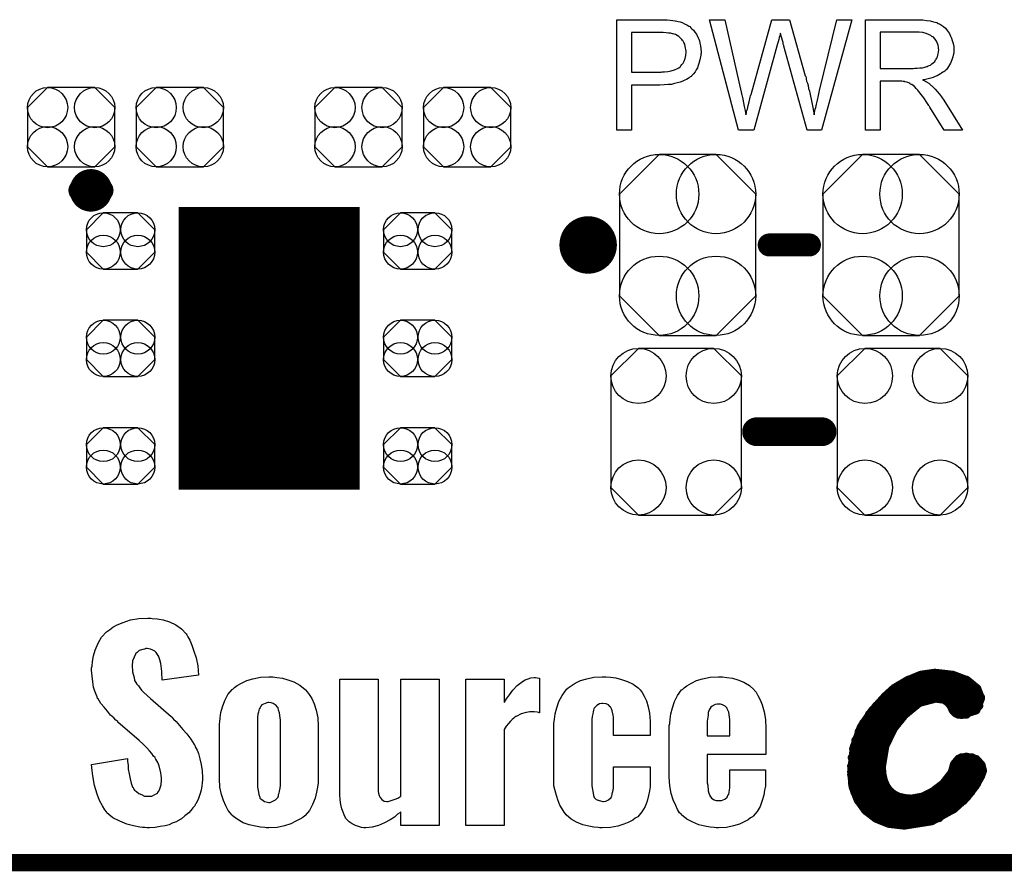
# Model space of a CAD drawing. Extents: x -0.07 to 0.95, y -0.15 to 2.1.
# Tile 2 of 20: x 0.27 to 0.62, y -0.15 to 0.14. Entities that reach past the tile are written whole.
import ezdxf

# ---------------------------------------------------------------- set-up
doc = ezdxf.new("R2010")
doc.units = 0
doc.layers.get('0').update_dxf_attribs({"linetype": 'CONTINUOUS'})
for name, color, linetype in [('gko', 6, 'CONTINUOUS'), ('gto', 2, 'CONTINUOUS'), ('gts', 1, 'CONTINUOUS')]:
    doc.layers.add(name, color=color, linetype=linetype)

# ---------------------------------------------------------------- blocks, each defined once
blk = doc.blocks.new('D22')
at = {"const_width": 0.005}
blk.add_lwpolyline([(-0.0025, 0, 1), (0.0025, 0, 1)], format="xyb", close=True, dxfattribs=at)
blk = doc.blocks.new('D96')
at = {"const_width": 0.00395}
blk.add_lwpolyline([(-0.001975, 0, 1), (0.001975, 0, 1)], format="xyb", close=True, dxfattribs=at)
blk = doc.blocks.new('D47')
at = {"const_width": 0.004}
blk.add_lwpolyline([(-0.002, 0, 1), (0.002, 0, 1)], format="xyb", close=True, dxfattribs=at)
blk = doc.blocks.new('D48')
at = {"const_width": 0.0015}
blk.add_lwpolyline([(-0.00075, 0, 1), (0.00075, 0, 1)], format="xyb", close=True, dxfattribs=at)
blk = doc.blocks.new('D121')
at = {"const_width": 0.0984}
blk.add_lwpolyline([(-0.0315, 0), (0.0315, 0)], dxfattribs=at)
blk = doc.blocks.new('D98')
blk.add_lwpolyline([(-0.0152, 0.0068), (-0.0152, -0.0068), (-0.0082, -0.0138), (0.0082, -0.0138), (0.0152, -0.0068), (0.0152, 0.0068), (0.0082, 0.0138), (-0.0082, 0.0138)], close=True)
for centre in [(-0.0082, 0.0068), (0.0082, 0.0068), (-0.0082, -0.0068), (0.0082, -0.0068)]:
    blk.add_circle(centre, 0.007)
blk = doc.blocks.new('D132')
blk.add_lwpolyline([(0.0227, -0.0194), (0.0227, 0.0194), (0.0131, 0.029), (-0.0131, 0.029), (-0.0227, 0.0194), (-0.0227, -0.0194), (-0.0131, -0.029), (0.0131, -0.029)], close=True)
for centre in [(-0.0131, 0.0194), (0.0131, 0.0194), (-0.0131, -0.0194), (0.0131, -0.0194)]:
    blk.add_circle(centre, 0.0096)
blk = doc.blocks.new('D133')
blk.add_lwpolyline([(-0.0237, 0.0177), (-0.0237, -0.0177), (-0.0099, -0.0315), (0.0099, -0.0315), (0.0237, -0.0177), (0.0237, 0.0177), (0.0099, 0.0315), (-0.0099, 0.0315)], close=True)
for centre in [(-0.0099, 0.0177), (0.0099, 0.0177), (-0.0099, -0.0177), (0.0099, -0.0177)]:
    blk.add_circle(centre, 0.0138)
blk = doc.blocks.new('D134')
blk.add_lwpolyline([(-0.006, -0.0098), (0.006, -0.0098), (0.0119, -0.0039), (0.0119, 0.0039), (0.006, 0.0098), (-0.006, 0.0098), (-0.0119, 0.0039), (-0.0119, -0.0039)], close=True)
for centre in [(-0.006, 0.0039), (0.006, 0.0039), (-0.006, -0.0039), (0.006, -0.0039)]:
    blk.add_circle(centre, 0.0059)

msp = doc.modelspace()

# ---------------------------------------------------------------- linework, layer by layer
at = {"layer": 'gko', "color": 6, "const_width": 0.006}
msp.add_lwpolyline([(-0.05, -0.15), (0.85, -0.15)], dxfattribs=at)
at = {"layer": 'gto', "color": 2}
for points in [[(0.4976, 0.1434), (0.4985, 0.1433), (0.4995, 0.1432), (0.5005, 0.1431), (0.5013, 0.143), (0.5014, 0.143), (0.5018, 0.1429), (0.5023, 0.1428), (0.503, 0.1426), (0.5037, 0.1424), (0.5045, 0.142), (0.5053, 0.1416), (0.506, 0.1412), (0.5061, 0.1411), (0.5064, 0.141), (0.5067, 0.1406), (0.5071, 0.1402), (0.5076, 0.1397), (0.5081, 0.1391), (0.5087, 0.1384), (0.5091, 0.1375), (0.5092, 0.1374), (0.5093, 0.1371), (0.5095, 0.1366), (0.5097, 0.136), (0.5099, 0.1352), (0.5101, 0.1343), (0.5102, 0.1333), (0.5103, 0.1322), (0.5103, 0.1322), (0.5103, 0.132), (0.5103, 0.1318), (0.5102, 0.1314), (0.5102, 0.131), (0.5101, 0.1305), (0.51, 0.13), (0.5099, 0.1294), (0.5095, 0.1281), (0.5093, 0.1274), (0.509, 0.1267), (0.5086, 0.126), (0.5082, 0.1253), (0.5077, 0.1246), (0.5071, 0.124), (0.5071, 0.1239), (0.507, 0.1238), (0.5068, 0.1236), (0.5065, 0.1235), (0.5062, 0.1232), (0.5058, 0.1229), (0.5052, 0.1226), (0.5046, 0.1223), (0.5039, 0.122), (0.503, 0.1217), (0.5021, 0.1214), (0.5011, 0.1212), (0.5, 0.1209), (0.4988, 0.1208), (0.4974, 0.1207), (0.4959, 0.1206), (0.4861, 0.1206), (0.4861, 0.105), (0.481, 0.105), (0.481, 0.1434), (0.4968, 0.1434), (0.4976, 0.1434)], [(0.5522, 0.105), (0.5472, 0.105), (0.5391, 0.1342), (0.5391, 0.1343), (0.5391, 0.1344), (0.539, 0.1346), (0.5389, 0.1349), (0.5388, 0.1355), (0.5386, 0.1362), (0.5384, 0.137), (0.5382, 0.1377), (0.538, 0.1383), (0.5379, 0.1386), (0.5379, 0.1387), (0.5379, 0.1387), (0.5378, 0.1386), (0.5378, 0.1383), (0.5377, 0.1378), (0.5375, 0.1372), (0.5373, 0.1365), (0.5371, 0.1357), (0.5369, 0.135), (0.5367, 0.1342), (0.5286, 0.105), (0.5233, 0.105), (0.5132, 0.1434), (0.5185, 0.1434), (0.5242, 0.1182), (0.5242, 0.1182), (0.5243, 0.118), (0.5243, 0.1178), (0.5244, 0.1175), (0.5245, 0.1172), (0.5246, 0.1168), (0.5247, 0.1163), (0.5248, 0.1157), (0.5251, 0.1145), (0.5253, 0.1132), (0.5256, 0.1118), (0.5259, 0.1103), (0.5259, 0.1104), (0.526, 0.1106), (0.5261, 0.1109), (0.5261, 0.1113), (0.5262, 0.1118), (0.5264, 0.1123), (0.5267, 0.1135), (0.527, 0.1148), (0.5271, 0.1154), (0.5273, 0.1159), (0.5274, 0.1164), (0.5275, 0.1169), (0.5276, 0.1172), (0.5277, 0.1174), (0.5349, 0.1434), (0.5411, 0.1434), (0.5465, 0.1239), (0.5465, 0.1239), (0.5467, 0.1236), (0.5468, 0.1232), (0.5469, 0.1227), (0.547, 0.122), (0.5473, 0.1213), (0.5475, 0.1205), (0.5477, 0.1195), (0.548, 0.1185), (0.5482, 0.1174), (0.5487, 0.1152), (0.5492, 0.1128), (0.5496, 0.1103), (0.5496, 0.1104), (0.5497, 0.1105), (0.5497, 0.1107), (0.5498, 0.111), (0.5498, 0.1113), (0.5499, 0.1117), (0.55, 0.1122), (0.5502, 0.1128), (0.5504, 0.114), (0.5508, 0.1154), (0.5511, 0.117), (0.5515, 0.1187), (0.5575, 0.1434), (0.5627, 0.1434), (0.5522, 0.105)], [(0.5858, 0.1434), (0.5863, 0.1434), (0.5874, 0.1433), (0.5887, 0.1431), (0.59, 0.143), (0.5912, 0.1427), (0.5918, 0.1425), (0.5923, 0.1424), (0.5924, 0.1424), (0.5924, 0.1423), (0.5928, 0.1421), (0.5933, 0.1419), (0.5939, 0.1415), (0.5946, 0.141), (0.5953, 0.1404), (0.5959, 0.1396), (0.5966, 0.1387), (0.5966, 0.1386), (0.5967, 0.1386), (0.5969, 0.1382), (0.5971, 0.1377), (0.5974, 0.137), (0.5977, 0.1361), (0.598, 0.1351), (0.5982, 0.1341), (0.5982, 0.1329), (0.5982, 0.1329), (0.5982, 0.1328), (0.5982, 0.1325), (0.5982, 0.1322), (0.5982, 0.1319), (0.5981, 0.1315), (0.5979, 0.1305), (0.5975, 0.1294), (0.5971, 0.1283), (0.5964, 0.1271), (0.596, 0.1265), (0.5956, 0.126), (0.5955, 0.1259), (0.5954, 0.1259), (0.5953, 0.1257), (0.5951, 0.1255), (0.5948, 0.1253), (0.5944, 0.1251), (0.594, 0.1248), (0.5936, 0.1245), (0.593, 0.1242), (0.5924, 0.1239), (0.5917, 0.1236), (0.591, 0.1233), (0.5902, 0.1231), (0.5893, 0.1228), (0.5884, 0.1226), (0.5874, 0.1225), (0.5875, 0.1224), (0.5877, 0.1223), (0.5881, 0.1221), (0.5885, 0.1219), (0.5895, 0.1213), (0.59, 0.1209), (0.5904, 0.1205), (0.5906, 0.1204), (0.5908, 0.1202), (0.5913, 0.1197), (0.5918, 0.1192), (0.5924, 0.1184), (0.5932, 0.1175), (0.5939, 0.1165), (0.5947, 0.1154), (0.6013, 0.105), (0.5949, 0.105), (0.5899, 0.113), (0.5899, 0.113), (0.5898, 0.1132), (0.5897, 0.1133), (0.5895, 0.1135), (0.5891, 0.1142), (0.5886, 0.1149), (0.588, 0.1158), (0.5874, 0.1167), (0.5868, 0.1175), (0.5862, 0.1183), (0.5862, 0.1183), (0.586, 0.1185), (0.5857, 0.1189), (0.5853, 0.1193), (0.5845, 0.1201), (0.5841, 0.1205), (0.5836, 0.1208), (0.5836, 0.1209), (0.5835, 0.1209), (0.5832, 0.121), (0.5829, 0.1212), (0.5826, 0.1214), (0.5822, 0.1215), (0.5813, 0.1218), (0.5812, 0.1218), (0.5811, 0.1219), (0.5809, 0.1219), (0.5806, 0.1219), (0.5802, 0.122), (0.5798, 0.122), (0.5792, 0.122), (0.5726, 0.122), (0.5726, 0.105), (0.5675, 0.105), (0.5675, 0.1434), (0.5853, 0.1434), (0.5858, 0.1434)], [(0.4971, 0.1389), (0.4861, 0.1389), (0.4861, 0.1251), (0.4964, 0.1251), (0.4968, 0.1252), (0.4972, 0.1252), (0.4976, 0.1253), (0.4987, 0.1254), (0.4999, 0.1256), (0.501, 0.1259), (0.5021, 0.1264), (0.5026, 0.1266), (0.503, 0.127), (0.5031, 0.1271), (0.5033, 0.1273), (0.5036, 0.1278), (0.504, 0.1283), (0.5044, 0.129), (0.5048, 0.1299), (0.505, 0.1309), (0.5051, 0.1321), (0.5051, 0.1321), (0.5051, 0.1322), (0.5051, 0.1325), (0.505, 0.133), (0.5049, 0.1335), (0.5048, 0.1341), (0.5046, 0.1349), (0.5043, 0.1355), (0.5039, 0.1362), (0.5038, 0.1362), (0.5036, 0.1365), (0.5034, 0.1367), (0.503, 0.1371), (0.5025, 0.1375), (0.502, 0.1379), (0.5014, 0.1382), (0.5006, 0.1385), (0.5006, 0.1385), (0.5004, 0.1385), (0.5, 0.1386), (0.4996, 0.1387), (0.4989, 0.1387), (0.4981, 0.1388), (0.4971, 0.1389)], [(0.5847, 0.1391), (0.5726, 0.1391), (0.5726, 0.1264), (0.5841, 0.1264), (0.5847, 0.1265), (0.5855, 0.1265), (0.5864, 0.1266), (0.5873, 0.1267), (0.5882, 0.1269), (0.5889, 0.1271), (0.5891, 0.1271), (0.5893, 0.1273), (0.5896, 0.1274), (0.5901, 0.1276), (0.5906, 0.128), (0.5911, 0.1284), (0.5916, 0.1289), (0.5919, 0.1294), (0.592, 0.1295), (0.5921, 0.1297), (0.5923, 0.13), (0.5925, 0.1305), (0.5927, 0.131), (0.5928, 0.1315), (0.5929, 0.1322), (0.593, 0.1329), (0.593, 0.1329), (0.593, 0.133), (0.5929, 0.1333), (0.5929, 0.1338), (0.5928, 0.1345), (0.5925, 0.1351), (0.5922, 0.1359), (0.5917, 0.1366), (0.591, 0.1374), (0.5909, 0.1374), (0.5906, 0.1376), (0.5902, 0.1379), (0.5894, 0.1382), (0.5886, 0.1386), (0.5875, 0.1389), (0.5862, 0.1391), (0.5847, 0.1391)], [(0.3193, -0.065), (0.321, -0.0651), (0.3231, -0.0655), (0.3253, -0.0662), (0.3275, -0.0672), (0.3295, -0.0686), (0.3311, -0.0704), (0.3313, -0.0707), (0.3317, -0.0714), (0.3324, -0.0726), (0.3331, -0.0743), (0.3338, -0.0764), (0.3346, -0.0787), (0.3352, -0.0815), (0.3354, -0.0847), (0.3228, -0.0865), (0.3228, -0.0862), (0.3228, -0.0855), (0.3227, -0.0846), (0.3227, -0.0835), (0.3223, -0.0807), (0.322, -0.0794), (0.3216, -0.0783), (0.3216, -0.0782), (0.3214, -0.0779), (0.3212, -0.0775), (0.3207, -0.0769), (0.3202, -0.0764), (0.3195, -0.076), (0.3187, -0.0757), (0.3175, -0.0755), (0.3171, -0.0755), (0.3166, -0.0757), (0.316, -0.0758), (0.3148, -0.0762), (0.3141, -0.0768), (0.3135, -0.0773), (0.3135, -0.0775), (0.3134, -0.0776), (0.313, -0.0785), (0.3124, -0.0798), (0.3123, -0.0815), (0.3123, -0.0816), (0.3123, -0.0821), (0.3124, -0.0828), (0.3124, -0.0836), (0.313, -0.0855), (0.3132, -0.0866), (0.3138, -0.0876), (0.3139, -0.0878), (0.3141, -0.088), (0.3145, -0.0884), (0.315, -0.0891), (0.3156, -0.09), (0.3164, -0.0908), (0.3175, -0.0918), (0.3187, -0.0929), (0.3259, -0.0991), (0.3261, -0.0994), (0.3267, -0.1), (0.3277, -0.1009), (0.3288, -0.1022), (0.33, -0.1036), (0.3314, -0.1052), (0.3328, -0.107), (0.3339, -0.1089), (0.3341, -0.1091), (0.3343, -0.1097), (0.3349, -0.1108), (0.3354, -0.112), (0.3359, -0.1138), (0.3364, -0.1158), (0.3367, -0.118), (0.3368, -0.1204), (0.3368, -0.1207), (0.3368, -0.1212), (0.3367, -0.1222), (0.3366, -0.1234), (0.3363, -0.1248), (0.3359, -0.1263), (0.3353, -0.128), (0.3345, -0.1295), (0.3343, -0.1297), (0.3341, -0.1302), (0.3335, -0.1309), (0.3328, -0.1318), (0.332, -0.1327), (0.3307, -0.1337), (0.3295, -0.1347), (0.328, -0.1356), (0.3278, -0.1358), (0.3273, -0.1359), (0.3263, -0.1363), (0.3252, -0.1368), (0.3238, -0.1372), (0.3221, -0.1374), (0.3203, -0.1377), (0.3184, -0.1379), (0.3174, -0.1379), (0.3167, -0.1377), (0.3159, -0.1377), (0.315, -0.1376), (0.3128, -0.1372), (0.3105, -0.1366), (0.308, -0.1356), (0.3056, -0.1344), (0.3035, -0.1326), (0.3034, -0.1323), (0.3028, -0.1316), (0.302, -0.1302), (0.301, -0.1284), (0.3001, -0.1261), (0.2992, -0.1231), (0.2987, -0.1198), (0.2984, -0.1179), (0.2982, -0.1158), (0.3107, -0.1137), (0.3107, -0.1138), (0.3107, -0.114), (0.3107, -0.1148), (0.3109, -0.1161), (0.311, -0.1175), (0.3113, -0.1191), (0.3116, -0.1208), (0.312, -0.1223), (0.3125, -0.1237), (0.3127, -0.1238), (0.3128, -0.1243), (0.3132, -0.1247), (0.3139, -0.1252), (0.3146, -0.1259), (0.3156, -0.1263), (0.3166, -0.1268), (0.3178, -0.1269), (0.3182, -0.1269), (0.3187, -0.1268), (0.3192, -0.1268), (0.3205, -0.1262), (0.321, -0.1259), (0.3214, -0.1254), (0.3214, -0.1252), (0.3216, -0.1251), (0.322, -0.1243), (0.3224, -0.1229), (0.3225, -0.1212), (0.3225, -0.1211), (0.3225, -0.1205), (0.3224, -0.1197), (0.3223, -0.1187), (0.3217, -0.1163), (0.3213, -0.1151), (0.3206, -0.114), (0.3205, -0.1138), (0.3203, -0.1134), (0.3198, -0.1129), (0.3192, -0.112), (0.3184, -0.1111), (0.3174, -0.11), (0.3162, -0.1087), (0.3148, -0.1075), (0.3074, -0.1011), (0.3073, -0.1009), (0.3067, -0.1004), (0.3059, -0.0996), (0.3048, -0.0986), (0.3037, -0.0973), (0.3026, -0.0959), (0.3014, -0.0946), (0.3005, -0.093), (0.3003, -0.0929), (0.3002, -0.0923), (0.2998, -0.0915), (0.2994, -0.0903), (0.2989, -0.0889), (0.2987, -0.0871), (0.2984, -0.0851), (0.2982, -0.083), (0.2982, -0.0829), (0.2982, -0.0826), (0.2982, -0.0822), (0.2984, -0.0816), (0.2985, -0.08), (0.2989, -0.078), (0.2995, -0.076), (0.3005, -0.0736), (0.3017, -0.0715), (0.3034, -0.0696), (0.3037, -0.0694), (0.3044, -0.0689), (0.3056, -0.068), (0.3071, -0.0672), (0.3092, -0.0664), (0.3117, -0.0655), (0.3146, -0.065), (0.3178, -0.0649), (0.3188, -0.0649), (0.3193, -0.065)], [(0.3627, -0.0855), (0.3646, -0.0858), (0.3665, -0.0864), (0.3686, -0.0871), (0.3707, -0.0882), (0.3725, -0.0897), (0.3726, -0.0898), (0.3732, -0.0905), (0.3739, -0.0915), (0.3749, -0.0929), (0.3757, -0.0947), (0.3764, -0.0969), (0.3769, -0.0996), (0.3771, -0.1025), (0.3771, -0.1208), (0.3771, -0.1209), (0.3771, -0.1212), (0.3771, -0.1216), (0.3771, -0.1222), (0.3768, -0.1237), (0.3765, -0.1255), (0.376, -0.1276), (0.3751, -0.1297), (0.374, -0.1318), (0.3725, -0.1336), (0.3724, -0.1337), (0.3717, -0.1343), (0.3707, -0.1349), (0.3693, -0.1356), (0.3675, -0.1365), (0.3653, -0.1372), (0.3628, -0.1377), (0.3599, -0.1379), (0.359, -0.1379), (0.3585, -0.1377), (0.357, -0.1376), (0.3552, -0.1373), (0.3531, -0.1368), (0.351, -0.1361), (0.3489, -0.1349), (0.3471, -0.1336), (0.347, -0.1333), (0.3464, -0.1327), (0.3457, -0.1318), (0.3449, -0.1302), (0.3441, -0.1284), (0.3434, -0.1263), (0.3428, -0.1237), (0.3427, -0.1208), (0.3427, -0.1025), (0.3427, -0.1023), (0.3427, -0.1021), (0.3427, -0.1016), (0.3428, -0.1011), (0.3429, -0.0996), (0.3432, -0.0977), (0.3438, -0.0957), (0.3446, -0.0936), (0.3456, -0.0915), (0.3471, -0.0897), (0.3474, -0.0896), (0.3479, -0.089), (0.3489, -0.0883), (0.3504, -0.0875), (0.3522, -0.0866), (0.3543, -0.086), (0.357, -0.0854), (0.3599, -0.0853), (0.3613, -0.0853), (0.3627, -0.0855)], [(0.4533, -0.0857), (0.4541, -0.0858), (0.4541, -0.0979), (0.454, -0.0979), (0.4538, -0.0977), (0.4532, -0.0976), (0.4522, -0.0975), (0.4507, -0.0975), (0.4501, -0.0976), (0.4494, -0.0977), (0.4477, -0.0982), (0.4459, -0.0991), (0.4458, -0.0991), (0.4455, -0.0994), (0.4451, -0.0997), (0.4445, -0.1002), (0.444, -0.1008), (0.4433, -0.1016), (0.4425, -0.1025), (0.4418, -0.1036), (0.4418, -0.137), (0.4284, -0.137), (0.4284, -0.0861), (0.4418, -0.0861), (0.4418, -0.0943), (0.442, -0.094), (0.4422, -0.0936), (0.4426, -0.093), (0.4436, -0.0916), (0.4448, -0.09), (0.4463, -0.0883), (0.4482, -0.0869), (0.4491, -0.0864), (0.4501, -0.086), (0.4511, -0.0857), (0.4522, -0.0855), (0.4527, -0.0855), (0.4533, -0.0857)], [(0.4788, -0.0854), (0.4806, -0.0857), (0.4826, -0.0862), (0.4847, -0.0869), (0.4867, -0.0879), (0.4884, -0.0891), (0.4885, -0.0893), (0.4891, -0.0898), (0.4898, -0.0908), (0.4905, -0.0921), (0.4913, -0.0937), (0.4919, -0.0957), (0.4924, -0.098), (0.4926, -0.1008), (0.4926, -0.1057), (0.4798, -0.1057), (0.4798, -0.1004), (0.4798, -0.1002), (0.4798, -0.0998), (0.4798, -0.0993), (0.4797, -0.0986), (0.4794, -0.0971), (0.4791, -0.0964), (0.4788, -0.0958), (0.4787, -0.0957), (0.4781, -0.0951), (0.4773, -0.0947), (0.4761, -0.0946), (0.4758, -0.0946), (0.4749, -0.0947), (0.474, -0.0953), (0.4736, -0.0957), (0.4731, -0.0962), (0.473, -0.0965), (0.4729, -0.0969), (0.4727, -0.0975), (0.4726, -0.0982), (0.4724, -0.0991), (0.4723, -0.1002), (0.4723, -0.1016), (0.4723, -0.1218), (0.4723, -0.1219), (0.4723, -0.1225), (0.4723, -0.1231), (0.4724, -0.124), (0.4727, -0.1258), (0.4729, -0.1266), (0.4731, -0.1273), (0.4733, -0.1276), (0.4738, -0.128), (0.4748, -0.1284), (0.4761, -0.1287), (0.4763, -0.1287), (0.4772, -0.1286), (0.4781, -0.1281), (0.479, -0.1273), (0.4791, -0.127), (0.4792, -0.1268), (0.4794, -0.1262), (0.4795, -0.1256), (0.4797, -0.1248), (0.4798, -0.124), (0.4798, -0.1229), (0.4798, -0.1166), (0.4926, -0.1166), (0.4926, -0.1223), (0.4926, -0.1225), (0.4926, -0.1226), (0.4926, -0.123), (0.4926, -0.1236), (0.4923, -0.125), (0.492, -0.1266), (0.4915, -0.1286), (0.4908, -0.1305), (0.4897, -0.1323), (0.4883, -0.134), (0.4881, -0.1341), (0.4874, -0.1345), (0.4865, -0.1352), (0.4852, -0.1359), (0.4834, -0.1366), (0.4813, -0.1373), (0.4788, -0.1377), (0.4759, -0.1379), (0.4751, -0.1379), (0.4745, -0.1377), (0.473, -0.1376), (0.4712, -0.1373), (0.4691, -0.1368), (0.467, -0.1359), (0.4651, -0.1348), (0.4633, -0.1333), (0.4631, -0.133), (0.4626, -0.1324), (0.4619, -0.1313), (0.4612, -0.13), (0.4604, -0.1281), (0.4597, -0.1258), (0.4591, -0.1233), (0.459, -0.1202), (0.459, -0.103), (0.459, -0.1029), (0.459, -0.1026), (0.459, -0.1022), (0.4591, -0.1016), (0.4593, -0.1001), (0.4595, -0.0982), (0.4601, -0.0961), (0.4608, -0.0939), (0.4619, -0.0918), (0.4633, -0.0898), (0.4634, -0.0897), (0.4641, -0.0891), (0.4651, -0.0884), (0.4665, -0.0875), (0.4683, -0.0866), (0.4705, -0.086), (0.473, -0.0854), (0.4759, -0.0853), (0.4773, -0.0853), (0.4788, -0.0854)], [(0.5192, -0.0855), (0.5212, -0.0858), (0.5231, -0.0864), (0.5252, -0.0872), (0.5271, -0.0883), (0.5288, -0.0898), (0.5289, -0.0901), (0.5295, -0.0907), (0.53, -0.0918), (0.5309, -0.0933), (0.5316, -0.0951), (0.5323, -0.0975), (0.5327, -0.1002), (0.5328, -0.1034), (0.5328, -0.1123), (0.5124, -0.1123), (0.5124, -0.1209), (0.5124, -0.1211), (0.5124, -0.1215), (0.5124, -0.1222), (0.5126, -0.123), (0.5128, -0.125), (0.513, -0.1258), (0.5133, -0.1266), (0.5133, -0.1268), (0.5134, -0.1269), (0.5139, -0.1275), (0.5149, -0.1281), (0.5155, -0.1283), (0.5163, -0.1284), (0.5166, -0.1284), (0.5174, -0.1283), (0.5185, -0.1279), (0.5194, -0.1272), (0.5195, -0.1269), (0.5196, -0.1266), (0.5199, -0.1261), (0.5201, -0.1255), (0.5202, -0.1247), (0.5203, -0.1238), (0.5203, -0.1227), (0.5203, -0.1177), (0.5327, -0.1177), (0.5327, -0.1222), (0.5327, -0.1223), (0.5327, -0.1225), (0.5327, -0.1229), (0.5327, -0.1234), (0.5324, -0.1248), (0.5321, -0.1265), (0.5316, -0.1284), (0.5309, -0.1304), (0.5298, -0.1322), (0.5284, -0.1338), (0.5282, -0.134), (0.5275, -0.1344), (0.5267, -0.1351), (0.5253, -0.1358), (0.5237, -0.1366), (0.5216, -0.1372), (0.5191, -0.1377), (0.5163, -0.1379), (0.5155, -0.1379), (0.5149, -0.1377), (0.5134, -0.1376), (0.5116, -0.1373), (0.5095, -0.1368), (0.5074, -0.1359), (0.5053, -0.1349), (0.5035, -0.1334), (0.5034, -0.1331), (0.5028, -0.1326), (0.5021, -0.1315), (0.5015, -0.1301), (0.5006, -0.1281), (0.4999, -0.1259), (0.4994, -0.1233), (0.4992, -0.1202), (0.4992, -0.103), (0.4992, -0.1029), (0.4992, -0.1026), (0.4992, -0.1022), (0.4994, -0.1016), (0.4995, -0.1001), (0.4998, -0.0982), (0.5003, -0.0961), (0.501, -0.0939), (0.5021, -0.0918), (0.5035, -0.0898), (0.5038, -0.0897), (0.5044, -0.0891), (0.5053, -0.0884), (0.5069, -0.0875), (0.5087, -0.0866), (0.5108, -0.086), (0.5134, -0.0854), (0.5163, -0.0853), (0.5177, -0.0853), (0.5192, -0.0855)], [(0.4191, -0.137), (0.4058, -0.137), (0.4058, -0.1323), (0.4055, -0.1326), (0.4047, -0.1331), (0.4036, -0.1341), (0.4021, -0.1351), (0.4001, -0.1361), (0.398, -0.137), (0.3958, -0.1376), (0.3936, -0.1379), (0.3929, -0.1379), (0.3921, -0.1377), (0.3911, -0.1374), (0.39, -0.137), (0.3889, -0.1365), (0.3878, -0.1358), (0.3868, -0.1347), (0.3867, -0.1345), (0.3865, -0.1341), (0.3861, -0.1334), (0.3857, -0.1324), (0.3853, -0.1312), (0.385, -0.1298), (0.3847, -0.1281), (0.3846, -0.1263), (0.3846, -0.0861), (0.3979, -0.0861), (0.3979, -0.1245), (0.3979, -0.1247), (0.3979, -0.1252), (0.398, -0.1258), (0.3983, -0.1266), (0.3986, -0.1273), (0.3992, -0.128), (0.4, -0.1286), (0.401, -0.1287), (0.4014, -0.1287), (0.4018, -0.1286), (0.4024, -0.1284), (0.4039, -0.1279), (0.4048, -0.1275), (0.4058, -0.1268), (0.4058, -0.0861), (0.4191, -0.0861), (0.4191, -0.137)], [(0.3599, -0.0943), (0.3595, -0.0943), (0.3586, -0.0946), (0.3575, -0.0951), (0.3571, -0.0955), (0.3567, -0.0962), (0.3567, -0.0964), (0.3565, -0.0965), (0.3564, -0.0969), (0.3563, -0.0976), (0.3561, -0.0983), (0.356, -0.0993), (0.3559, -0.1004), (0.3559, -0.1016), (0.3559, -0.1218), (0.3559, -0.1219), (0.3559, -0.1223), (0.3559, -0.123), (0.356, -0.1237), (0.3563, -0.1255), (0.3564, -0.1263), (0.3567, -0.1272), (0.3567, -0.1273), (0.3568, -0.1275), (0.3574, -0.128), (0.3584, -0.1287), (0.359, -0.1288), (0.3599, -0.129), (0.3603, -0.129), (0.3611, -0.1287), (0.3622, -0.1281), (0.3627, -0.1277), (0.3631, -0.1272), (0.3631, -0.127), (0.3632, -0.1269), (0.3633, -0.1263), (0.3635, -0.1258), (0.3636, -0.1251), (0.3638, -0.1241), (0.3639, -0.123), (0.3639, -0.1218), (0.3639, -0.1016), (0.3639, -0.1015), (0.3639, -0.1011), (0.3639, -0.1004), (0.3638, -0.0996), (0.3636, -0.0979), (0.3633, -0.0969), (0.3631, -0.0962), (0.3631, -0.0961), (0.3629, -0.0959), (0.3624, -0.0953), (0.3614, -0.0946), (0.3607, -0.0944), (0.3599, -0.0943)], [(0.517, -0.0948), (0.516, -0.0948), (0.5152, -0.095), (0.5141, -0.0955), (0.5137, -0.0959), (0.5133, -0.0965), (0.5131, -0.0968), (0.513, -0.0972), (0.5128, -0.0977), (0.5127, -0.0986), (0.5126, -0.0994), (0.5124, -0.1007), (0.5124, -0.1021), (0.5124, -0.1059), (0.5203, -0.1059), (0.5203, -0.1011), (0.5203, -0.1009), (0.5203, -0.1005), (0.5203, -0.1), (0.5202, -0.0993), (0.5199, -0.0976), (0.5196, -0.0969), (0.5194, -0.0964), (0.5194, -0.0962), (0.5192, -0.0961), (0.5187, -0.0955), (0.5177, -0.0951), (0.517, -0.0948)]]:
    msp.add_lwpolyline(points, dxfattribs=at)
for points, const_width in [([(0.3019, 0.084, 1), (0.2941, 0.084)], 0.007), ([(0.2941, 0.084, 1), (0.3019, 0.084)], 0.007), ([(0.476, 0.065, 1), (0.466, 0.065)], 0.01), ([(0.466, 0.065, 1), (0.476, 0.065)], 0.01)]:
    msp.add_lwpolyline(points, format="xyb", dxfattribs=dict(at, const_width=const_width))
for points, const_width in [([(0.2941, 0.084), (0.2941, 0.084)], 0.007), ([(0.3019, 0.084), (0.3019, 0.084)], 0.007), ([(0.3019, 0.084), (0.3019, 0.084)], 0.007), ([(0.466, 0.065), (0.466, 0.065)], 0.01), ([(0.476, 0.065), (0.476, 0.065)], 0.01), ([(0.476, 0.065), (0.476, 0.065)], 0.01), ([(0.534, 0.065), (0.548, 0.065)], 0.008), ([(0.5296, 0), (0.5524, 0)], 0.01), ([(0.5775, -0.0893), (0.5819, -0.0867)], 0.003), ([(0.5819, -0.0867), (0.5867, -0.0847)], 0.003), ([(0.5824, -0.0864), (0.6026, -0.0864)], 0.003), ([(0.5867, -0.0847), (0.5915, -0.084)], 0.003), ([(0.5915, -0.084), (0.5917, -0.084)], 0.003), ([(0.5917, -0.084), (0.5979, -0.0847)], 0.003), ([(0.5979, -0.0847), (0.6029, -0.0866)], 0.003), ([(0.6029, -0.0866), (0.6063, -0.0894)], 0.003), ([(0.5744, -0.0921), (0.5775, -0.0893)], 0.003), ([(0.5774, -0.0894), (0.6063, -0.0894)], 0.003), ([(0.6063, -0.0894), (0.6076, -0.0928)], 0.003), ([(0.5697, -0.0973), (0.5744, -0.0921)], 0.003), ([(0.5741, -0.0924), (0.6076, -0.0924)], 0.003), ([(0.5862, -0.0943), (0.5919, -0.0928)], 0.003), ([(0.5919, -0.0928), (0.5949, -0.0932)], 0.003), ([(0.5949, -0.0932), (0.5964, -0.0943)], 0.003), ([(0.606, -0.0969), (0.6076, -0.0928)], 0.003), ([(0.5659, -0.1029), (0.5697, -0.0973)], 0.003), ([(0.5713, -0.0954), (0.5845, -0.0954)], 0.003), ([(0.5811, -0.0985), (0.5862, -0.0943)], 0.003), ([(0.5964, -0.0943), (0.5973, -0.0955)], 0.003), ([(0.5972, -0.0954), (0.607, -0.0954)], 0.003), ([(0.5973, -0.0955), (0.5979, -0.0969)], 0.003), ([(0.5979, -0.0969), (0.599, -0.098)], 0.003), ([(0.6009, -0.0985), (0.606, -0.0969)], 0.003), ([(0.5688, -0.0984), (0.5812, -0.0984)], 0.003), ([(0.5773, -0.1032), (0.5811, -0.0985)], 0.003), ([(0.599, -0.098), (0.6009, -0.0985)], 0.003), ([(0.5998, -0.0984), (0.6026, -0.0984)], 0.003), ([(0.5635, -0.1098), (0.5659, -0.1029)], 0.003), ([(0.5668, -0.1014), (0.5786, -0.1014)], 0.003), ([(0.5743, -0.1094), (0.5773, -0.1032)], 0.003), ([(0.5641, -0.1074), (0.5751, -0.1074)], 0.003), ([(0.5652, -0.1044), (0.5766, -0.1044)], 0.003), ([(0.5626, -0.1184), (0.5635, -0.1098)], 0.003), ([(0.5633, -0.1104), (0.574, -0.1104)], 0.003), ([(0.5731, -0.1167), (0.5743, -0.1094)], 0.003), ([(0.5628, -0.1134), (0.5733, -0.1134)], 0.003), ([(0.5984, -0.1157), (0.5999, -0.1139)], 0.003), ([(0.5999, -0.1139), (0.6026, -0.1132)], 0.003), ([(0.6009, -0.1134), (0.6045, -0.1134)], 0.003), ([(0.6026, -0.1132), (0.606, -0.114)], 0.003), ([(0.606, -0.114), (0.6078, -0.116)], 0.003), ([(0.5626, -0.1164), (0.5731, -0.1164)], 0.003), ([(0.5731, -0.1167), (0.5733, -0.1192)], 0.003), ([(0.5976, -0.1186), (0.5984, -0.1157)], 0.003), ([(0.5982, -0.1164), (0.6079, -0.1164)], 0.003), ([(0.6078, -0.116), (0.6083, -0.118)], 0.003), ([(0.5626, -0.1184), (0.5631, -0.1236)], 0.003), ([(0.5626, -0.1194), (0.5733, -0.1194)], 0.003), ([(0.5733, -0.1192), (0.5738, -0.1214)], 0.003), ([(0.5738, -0.1214), (0.5746, -0.1233)], 0.003), ([(0.5946, -0.1225), (0.5976, -0.1186)], 0.003), ([(0.5971, -0.1194), (0.6078, -0.1194)], 0.003), ([(0.6057, -0.1233), (0.6076, -0.1199)], 0.003), ([(0.6076, -0.1199), (0.6083, -0.118)], 0.003), ([(0.5629, -0.1224), (0.5741, -0.1224)], 0.003), ([(0.5631, -0.1236), (0.5648, -0.128)], 0.003), ([(0.5746, -0.1233), (0.5757, -0.1249)], 0.003), ([(0.5908, -0.1254), (0.5946, -0.1225)], 0.003), ([(0.5947, -0.1224), (0.6063, -0.1224)], 0.003), ([(0.6026, -0.1273), (0.6057, -0.1233)], 0.003), ([(0.5637, -0.1254), (0.5762, -0.1254)], 0.003), ([(0.5648, -0.128), (0.5675, -0.1318)], 0.003), ([(0.5757, -0.1249), (0.5772, -0.1262)], 0.003), ([(0.5772, -0.1262), (0.579, -0.1271)], 0.003), ([(0.579, -0.1271), (0.5811, -0.1276)], 0.003), ([(0.5811, -0.1276), (0.5835, -0.1278)], 0.003), ([(0.5835, -0.1278), (0.5873, -0.1271)], 0.003), ([(0.5873, -0.1271), (0.5908, -0.1254)], 0.003), ([(0.5909, -0.1254), (0.6042, -0.1254)], 0.003), ([(0.5983, -0.1312), (0.6026, -0.1273)], 0.003), ([(0.565, -0.1284), (0.6016, -0.1284)], 0.003), ([(0.5672, -0.1314), (0.598, -0.1314)], 0.003), ([(0.5905, -0.1355), (0.5983, -0.1312)], 0.003), ([(0.5675, -0.1318), (0.5712, -0.1346)], 0.003), ([(0.5709, -0.1344), (0.5931, -0.1344)], 0.003), ([(0.5712, -0.1346), (0.5757, -0.1364)], 0.003), ([(0.5757, -0.1364), (0.581, -0.137)], 0.003), ([(0.581, -0.137), (0.5905, -0.1355)], 0.003)]:
    msp.add_lwpolyline(points, dxfattribs=dict(at, const_width=const_width))

# ---------------------------------------------------------------- block references
at = {"layer": 'gto'}
for name, p in [('D96', (0.2941, 0.084)), ('D96', (0.2941, 0.084)), ('D96', (0.3019, 0.084)), ('D96', (0.3019, 0.084)), ('D96', (0.3019, 0.084)), ('D96', (0.3019, 0.084)), ('D22', (0.466, 0.065)), ('D22', (0.466, 0.065)), ('D22', (0.476, 0.065)), ('D22', (0.476, 0.065)), ('D22', (0.476, 0.065)), ('D22', (0.476, 0.065)), ('D47', (0.534, 0.065)), ('D47', (0.548, 0.065)), ('D22', (0.5296, 0)), ('D22', (0.5524, 0)), ('D48', (0.5819, -0.0867)), ('D48', (0.5819, -0.0867)), ('D48', (0.5824, -0.0864)), ('D48', (0.5867, -0.0847)), ('D48', (0.5867, -0.0847)), ('D48', (0.5915, -0.084)), ('D48', (0.5915, -0.084)), ('D48', (0.5917, -0.084)), ('D48', (0.5917, -0.084)), ('D48', (0.5979, -0.0847)), ('D48', (0.5979, -0.0847)), ('D48', (0.6026, -0.0864)), ('D48', (0.6029, -0.0866)), ('D48', (0.6029, -0.0866)), ('D48', (0.5774, -0.0894)), ('D48', (0.5775, -0.0893)), ('D48', (0.5775, -0.0893)), ('D48', (0.6063, -0.0894)), ('D48', (0.6063, -0.0894)), ('D48', (0.6063, -0.0894)), ('D48', (0.5741, -0.0924)), ('D48', (0.5744, -0.0921)), ('D48', (0.5744, -0.0921)), ('D48', (0.5919, -0.0928)), ('D48', (0.5949, -0.0932)), ('D48', (0.6076, -0.0924)), ('D48', (0.6076, -0.0928)), ('D48', (0.6076, -0.0928)), ('D48', (0.5697, -0.0973)), ('D48', (0.5697, -0.0973)), ('D48', (0.5713, -0.0954)), ('D48', (0.5845, -0.0954)), ('D48', (0.5862, -0.0943)), ('D48', (0.5964, -0.0943)), ('D48', (0.5972, -0.0954)), ('D48', (0.5973, -0.0955)), ('D48', (0.5979, -0.0969)), ('D48', (0.606, -0.0969)), ('D48', (0.607, -0.0954)), ('D48', (0.5688, -0.0984)), ('D48', (0.5811, -0.0985)), ('D48', (0.5812, -0.0984)), ('D48', (0.599, -0.098)), ('D48', (0.5998, -0.0984)), ('D48', (0.6009, -0.0985)), ('D48', (0.6026, -0.0984)), ('D48', (0.5659, -0.1029)), ('D48', (0.5659, -0.1029)), ('D48', (0.5668, -0.1014)), ('D48', (0.5773, -0.1032)), ('D48', (0.5786, -0.1014)), ('D48', (0.5641, -0.1074)), ('D48', (0.5652, -0.1044)), ('D48', (0.5751, -0.1074)), ('D48', (0.5766, -0.1044)), ('D48', (0.5633, -0.1104)), ('D48', (0.5635, -0.1098)), ('D48', (0.5635, -0.1098)), ('D48', (0.574, -0.1104)), ('D48', (0.5743, -0.1094)), ('D48', (0.5628, -0.1134)), ('D48', (0.5733, -0.1134)), ('D48', (0.5999, -0.1139)), ('D48', (0.5999, -0.1139)), ('D48', (0.6009, -0.1134)), ('D48', (0.6026, -0.1132)), ('D48', (0.6026, -0.1132)), ('D48', (0.6045, -0.1134)), ('D48', (0.606, -0.114)), ('D48', (0.606, -0.114)), ('D48', (0.5626, -0.1164)), ('D48', (0.5731, -0.1164)), ('D48', (0.5731, -0.1167)), ('D48', (0.5731, -0.1167)), ('D48', (0.5982, -0.1164)), ('D48', (0.5984, -0.1157)), ('D48', (0.5984, -0.1157)), ('D48', (0.6078, -0.116)), ('D48', (0.6078, -0.116)), ('D48', (0.6079, -0.1164)), ('D48', (0.5626, -0.1184)), ('D48', (0.5626, -0.1184)), ('D48', (0.5626, -0.1194)), ('D48', (0.5733, -0.1192)), ('D48', (0.5733, -0.1192)), ('D48', (0.5733, -0.1194)), ('D48', (0.5738, -0.1214)), ('D48', (0.5738, -0.1214)), ('D48', (0.5971, -0.1194)), ('D48', (0.5976, -0.1186)), ('D48', (0.5976, -0.1186)), ('D48', (0.6076, -0.1199)), ('D48', (0.6078, -0.1194)), ('D48', (0.6083, -0.118)), ('D48', (0.6083, -0.118)), ('D48', (0.5629, -0.1224)), ('D48', (0.5631, -0.1236)), ('D48', (0.5741, -0.1224)), ('D48', (0.5746, -0.1233)), ('D48', (0.5746, -0.1233)), ('D48', (0.5946, -0.1225)), ('D48', (0.5946, -0.1225)), ('D48', (0.5947, -0.1224)), ('D48', (0.6057, -0.1233)), ('D48', (0.6063, -0.1224)), ('D48', (0.5637, -0.1254)), ('D48', (0.5648, -0.128)), ('D48', (0.5757, -0.1249)), ('D48', (0.5757, -0.1249)), ('D48', (0.5762, -0.1254)), ('D48', (0.5772, -0.1262)), ('D48', (0.5772, -0.1262)), ('D48', (0.579, -0.1271)), ('D48', (0.579, -0.1271)), ('D48', (0.5811, -0.1276)), ('D48', (0.5811, -0.1276)), ('D48', (0.5835, -0.1278)), ('D48', (0.5835, -0.1278)), ('D48', (0.5873, -0.1271)), ('D48', (0.5873, -0.1271)), ('D48', (0.5908, -0.1254)), ('D48', (0.5908, -0.1254)), ('D48', (0.5909, -0.1254)), ('D48', (0.6026, -0.1273)), ('D48', (0.6042, -0.1254)), ('D48', (0.565, -0.1284)), ('D48', (0.5672, -0.1314)), ('D48', (0.598, -0.1314)), ('D48', (0.5983, -0.1312)), ('D48', (0.6016, -0.1284)), ('D48', (0.5675, -0.1318)), ('D48', (0.5709, -0.1344)), ('D48', (0.5712, -0.1346)), ('D48', (0.5931, -0.1344)), ('D48', (0.5757, -0.1364)), ('D48', (0.581, -0.137)), ('D48', (0.5905, -0.1355))]:
    msp.add_blockref(name, p, dxfattribs=at)
at = {"layer": 'gts'}
for name, p in [('D98', (0.2911, 0.106)), ('D98', (0.3289, 0.106)), ('D98', (0.3911, 0.106)), ('D98', (0.4289, 0.106)), ('D133', (0.5056, 0.065)), ('D133', (0.5764, 0.065)), ('D121', (0.36, 0.029)), ('D134', (0.3083, 0.0664)), ('D134', (0.4117, 0.0664)), ('D134', (0.3083, 0.029)), ('D134', (0.4117, 0.029)), ('D132', (0.5016, 0)), ('D132', (0.5804, 0)), ('D134', (0.3083, -0.0084)), ('D134', (0.4117, -0.0084))]:
    msp.add_blockref(name, p, dxfattribs=at)

doc.saveas('drawing.dxf')
